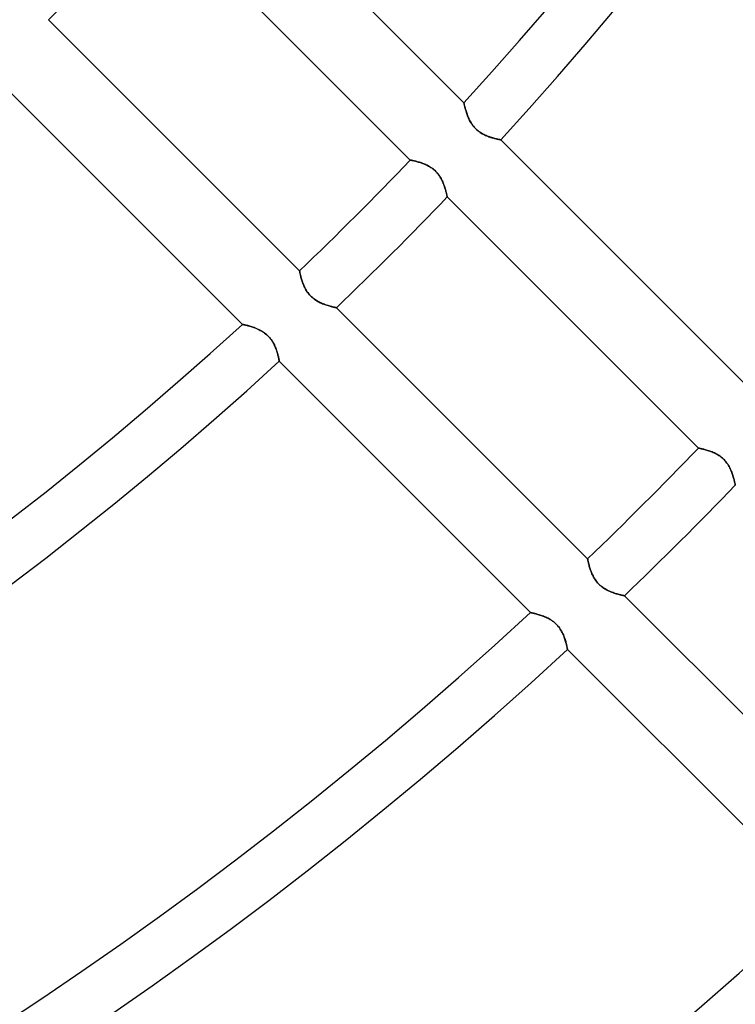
# Model space of a CAD drawing. Header units: millimetres. Extents: x -270 to 270, y -270 to 270.
# Tile 22 of 56: x 84 to 112, y -128 to -90. Entities that reach past the tile are written whole.
import ezdxf

# ---------------------------------------------------------------- set-up
doc = ezdxf.new("R2010")
doc.units = ezdxf.units.MM
doc.layers.add('MAIN-1', color=7, linetype='Continuous')
doc.layers.add('MAIN-2', color=7, linetype='Continuous')

msp = doc.modelspace()

# ---------------------------------------------------------------- linework, layer by layer
at = {"layer": 'MAIN-1'}
for p, q in [((101.496, -92.947), (91.797, -83.248)), ((89.738, -85.463), (99.429, -95.155)), ((95.155, -99.429), (85.463, -89.738)), ((83.248, -91.797), (92.947, -101.496)), ((101.496, -92.949), (101.496, -92.947)), ((101.497, -92.955), (101.496, -92.949)), ((101.499, -92.964), (101.497, -92.955)), ((101.502, -92.977), (101.499, -92.964)), ((101.506, -92.994), (101.502, -92.977)), ((101.511, -93.014), (101.506, -92.994)), ((101.516, -93.037), (101.511, -93.014)), ((101.522, -93.064), (101.516, -93.037)), ((101.529, -93.093), (101.522, -93.064)), ((101.537, -93.124), (101.529, -93.093)), ((101.546, -93.158), (101.537, -93.124)), ((101.556, -93.194), (101.546, -93.158)), ((101.567, -93.232), (101.556, -93.194)), ((101.579, -93.272), (101.567, -93.232)), ((101.592, -93.313), (101.579, -93.272)), ((101.606, -93.356), (101.592, -93.313)), ((101.622, -93.399), (101.606, -93.356)), ((101.638, -93.443), (101.622, -93.399)), ((101.656, -93.487), (101.638, -93.443)), ((101.675, -93.532), (101.656, -93.487)), ((101.696, -93.577), (101.675, -93.532)), ((101.718, -93.622), (101.696, -93.577)), ((101.742, -93.667), (101.718, -93.622)), ((101.768, -93.711), (101.742, -93.667)), ((101.796, -93.756), (101.768, -93.711)), ((101.826, -93.799), (101.796, -93.756)), ((101.858, -93.842), (101.826, -93.799)), ((101.892, -93.883), (101.858, -93.842)), ((101.928, -93.923), (101.892, -93.883)), ((101.966, -93.961), (101.928, -93.923)), ((102.005, -93.997), (101.966, -93.961)), ((102.046, -94.031), (102.005, -93.997)), ((102.089, -94.063), (102.046, -94.031)), ((102.132, -94.093), (102.089, -94.063)), ((102.176, -94.121), (102.132, -94.093)), ((102.221, -94.146), (102.176, -94.121)), ((102.265, -94.17), (102.221, -94.146)), ((102.31, -94.191), (102.265, -94.17)), ((102.354, -94.211), (102.31, -94.191)), ((102.398, -94.229), (102.354, -94.211)), ((102.442, -94.246), (102.398, -94.229)), ((102.485, -94.262), (102.442, -94.246)), ((102.528, -94.276), (102.485, -94.262)), ((102.569, -94.289), (102.528, -94.276)), ((102.609, -94.301), (102.569, -94.289)), ((102.648, -94.311), (102.609, -94.301)), ((102.685, -94.321), (102.648, -94.311)), ((102.72, -94.33), (102.685, -94.321)), ((102.753, -94.338), (102.72, -94.33)), ((102.783, -94.345), (102.753, -94.338)), ((102.811, -94.351), (102.783, -94.345)), ((102.836, -94.356), (102.811, -94.351)), ((102.859, -94.361), (102.836, -94.356)), ((102.878, -94.365), (102.859, -94.361)), ((102.893, -94.368), (102.878, -94.365)), ((102.906, -94.37), (102.893, -94.368)), ((102.915, -94.372), (102.906, -94.37)), ((102.92, -94.373), (102.915, -94.372)), ((102.922, -94.373), (102.92, -94.373)), ((112.619, -104.07), (102.922, -94.373)), ((99.429, -95.155), (99.431, -95.155)), ((99.431, -95.155), (99.436, -95.156)), ((99.436, -95.156), (99.445, -95.158)), ((99.445, -95.158), (99.458, -95.16)), ((99.458, -95.16), (99.474, -95.163)), ((99.474, -95.163), (99.494, -95.168)), ((99.494, -95.168), (99.516, -95.172)), ((99.516, -95.172), (99.542, -95.178)), ((99.542, -95.178), (99.57, -95.184)), ((99.57, -95.184), (99.601, -95.191)), ((99.601, -95.191), (99.634, -95.2)), ((99.634, -95.2), (99.67, -95.209)), ((99.67, -95.209), (99.707, -95.219)), ((99.707, -95.219), (99.746, -95.23)), ((99.746, -95.23), (99.787, -95.242)), ((99.787, -95.242), (99.828, -95.255)), ((99.828, -95.255), (99.871, -95.27)), ((99.871, -95.27), (99.914, -95.285)), ((99.914, -95.285), (99.957, -95.302)), ((99.957, -95.302), (100.002, -95.321)), ((100.002, -95.321), (100.046, -95.341)), ((100.046, -95.341), (100.091, -95.363)), ((100.091, -95.363), (100.135, -95.386)), ((100.135, -95.386), (100.18, -95.412)), ((100.18, -95.412), (100.224, -95.44)), ((100.224, -95.44), (100.268, -95.47)), ((100.268, -95.47), (100.31, -95.502)), ((100.31, -95.502), (100.351, -95.536)), ((100.351, -95.536), (100.391, -95.572)), ((100.391, -95.572), (100.428, -95.61)), ((100.428, -95.61), (100.464, -95.65)), ((100.464, -95.65), (100.498, -95.691)), ((100.498, -95.691), (100.53, -95.734)), ((100.53, -95.734), (100.56, -95.778)), ((100.56, -95.778), (100.588, -95.822)), ((100.588, -95.822), (100.614, -95.866)), ((100.614, -95.866), (100.637, -95.911)), ((100.637, -95.911), (100.659, -95.956)), ((100.659, -95.956), (100.68, -96.001)), ((100.68, -96.001), (100.699, -96.045)), ((100.699, -96.045), (100.716, -96.09)), ((100.716, -96.09), (100.733, -96.134)), ((100.733, -96.134), (100.748, -96.177)), ((100.748, -96.177), (100.761, -96.219)), ((100.761, -96.219), (100.774, -96.26)), ((100.774, -96.26), (100.786, -96.299)), ((100.786, -96.299), (100.796, -96.336)), ((100.796, -96.336), (100.806, -96.372)), ((100.806, -96.372), (100.814, -96.405)), ((100.814, -96.405), (100.822, -96.436)), ((100.822, -96.436), (100.829, -96.465)), ((100.829, -96.465), (100.835, -96.491)), ((100.835, -96.491), (100.84, -96.514)), ((100.84, -96.514), (100.844, -96.533)), ((100.844, -96.533), (100.848, -96.55)), ((100.848, -96.55), (100.851, -96.563)), ((100.851, -96.563), (100.853, -96.572)), ((100.853, -96.572), (100.854, -96.578)), ((100.854, -96.578), (100.854, -96.58)), ((100.854, -96.58), (110.545, -106.271)), ((95.155, -99.431), (95.155, -99.429)), ((95.156, -99.435), (95.155, -99.431)), ((95.157, -99.444), (95.156, -99.435)), ((95.16, -99.455), (95.157, -99.444)), ((95.162, -99.469), (95.16, -99.455)), ((95.166, -99.486), (95.162, -99.469)), ((95.17, -99.506), (95.166, -99.486)), ((95.175, -99.529), (95.17, -99.506)), ((95.18, -99.554), (95.175, -99.529)), ((95.187, -99.581), (95.18, -99.554)), ((95.194, -99.611), (95.187, -99.581)), ((95.202, -99.642), (95.194, -99.611)), ((95.21, -99.676), (95.202, -99.642)), ((95.22, -99.711), (95.21, -99.676)), ((95.23, -99.748), (95.22, -99.711)), ((95.242, -99.786), (95.23, -99.748)), ((95.254, -99.826), (95.242, -99.786)), ((95.268, -99.866), (95.254, -99.826)), ((95.283, -99.907), (95.268, -99.866)), ((95.298, -99.948), (95.283, -99.907)), ((95.316, -99.99), (95.298, -99.948)), ((95.334, -100.032), (95.316, -99.99)), ((95.354, -100.074), (95.334, -100.032)), ((95.376, -100.116), (95.354, -100.074)), ((95.399, -100.157), (95.376, -100.116)), ((95.424, -100.199), (95.399, -100.157)), ((95.451, -100.24), (95.424, -100.199)), ((95.479, -100.281), (95.451, -100.24)), ((95.51, -100.32), (95.479, -100.281)), ((95.543, -100.359), (95.51, -100.32)), ((95.577, -100.395), (95.543, -100.359)), ((95.612, -100.43), (95.577, -100.395)), ((95.649, -100.464), (95.612, -100.43)), ((95.688, -100.496), (95.649, -100.464)), ((95.728, -100.526), (95.688, -100.496)), ((95.769, -100.554), (95.728, -100.526)), ((95.81, -100.581), (95.769, -100.554)), ((95.852, -100.605), (95.81, -100.581)), ((95.894, -100.628), (95.852, -100.605)), ((95.936, -100.65), (95.894, -100.628)), ((95.978, -100.67), (95.936, -100.65)), ((96.019, -100.688), (95.978, -100.67)), ((96.06, -100.705), (96.019, -100.688)), ((96.101, -100.721), (96.06, -100.705)), ((96.142, -100.736), (96.101, -100.721)), ((96.182, -100.749), (96.142, -100.736)), ((96.221, -100.762), (96.182, -100.749)), ((96.259, -100.774), (96.221, -100.762)), ((96.295, -100.785), (96.259, -100.774)), ((96.331, -100.795), (96.295, -100.785)), ((96.364, -100.804), (96.331, -100.795)), ((96.396, -100.812), (96.364, -100.804)), ((96.426, -100.82), (96.396, -100.812)), ((96.454, -100.826), (96.426, -100.82)), ((96.479, -100.832), (96.454, -100.826)), ((96.502, -100.837), (96.479, -100.832)), ((96.522, -100.842), (96.502, -100.837)), ((96.539, -100.846), (96.522, -100.842)), ((96.554, -100.849), (96.539, -100.846)), ((96.565, -100.851), (96.554, -100.849)), ((96.573, -100.853), (96.565, -100.851)), ((96.578, -100.854), (96.573, -100.853)), ((96.58, -100.854), (96.578, -100.854)), ((106.271, -110.545), (96.58, -100.854)), ((92.947, -101.496), (92.949, -101.496)), ((92.949, -101.496), (92.953, -101.497)), ((92.953, -101.497), (92.962, -101.499)), ((92.962, -101.499), (92.973, -101.501)), ((92.973, -101.501), (92.988, -101.505)), ((92.988, -101.505), (93.005, -101.509)), ((93.005, -101.509), (93.026, -101.513)), ((93.026, -101.513), (93.049, -101.519)), ((93.049, -101.519), (93.074, -101.525)), ((93.074, -101.525), (93.102, -101.532)), ((93.102, -101.532), (93.132, -101.54)), ((93.132, -101.54), (93.164, -101.548)), ((93.164, -101.548), (93.199, -101.557)), ((93.199, -101.557), (93.234, -101.568)), ((93.234, -101.568), (93.271, -101.579)), ((93.271, -101.579), (93.31, -101.591)), ((93.31, -101.591), (93.349, -101.604)), ((93.349, -101.604), (93.389, -101.618)), ((93.389, -101.618), (93.43, -101.633)), ((93.43, -101.633), (93.471, -101.649)), ((93.471, -101.649), (93.513, -101.667)), ((93.513, -101.667), (93.555, -101.685)), ((93.555, -101.685), (93.597, -101.705)), ((93.597, -101.705), (93.639, -101.727)), ((93.639, -101.727), (93.682, -101.751)), ((93.682, -101.751), (93.724, -101.776)), ((93.724, -101.776), (93.766, -101.803)), ((93.766, -101.803), (93.807, -101.831)), ((93.807, -101.831), (93.847, -101.862)), ((93.847, -101.862), (93.886, -101.895)), ((93.886, -101.895), (93.923, -101.929)), ((93.923, -101.929), (93.959, -101.964)), ((93.959, -101.964), (93.994, -102.002)), ((93.994, -102.002), (94.026, -102.041)), ((94.026, -102.041), (94.057, -102.081)), ((94.057, -102.081), (94.086, -102.122)), ((94.086, -102.122), (94.113, -102.164)), ((94.113, -102.164), (94.138, -102.206)), ((94.138, -102.206), (94.161, -102.249)), ((94.161, -102.249), (94.183, -102.292)), ((94.183, -102.292), (94.202, -102.334)), ((94.202, -102.334), (94.22, -102.376)), ((94.22, -102.376), (94.237, -102.418)), ((94.237, -102.418), (94.253, -102.459)), ((94.253, -102.459), (94.267, -102.5)), ((94.267, -102.5), (94.28, -102.539)), ((94.28, -102.539), (94.291, -102.577)), ((94.291, -102.577), (94.302, -102.614)), ((94.302, -102.614), (94.312, -102.65)), ((94.312, -102.65), (94.321, -102.684)), ((94.321, -102.684), (94.329, -102.716)), ((94.329, -102.716), (94.336, -102.747)), ((94.336, -102.747), (94.343, -102.775)), ((94.343, -102.775), (94.349, -102.802)), ((94.349, -102.802), (94.354, -102.826)), ((94.354, -102.826), (94.359, -102.848)), ((94.359, -102.848), (94.362, -102.867)), ((94.362, -102.867), (94.366, -102.883)), ((94.366, -102.883), (94.368, -102.897)), ((94.368, -102.897), (94.37, -102.908)), ((94.37, -102.908), (94.372, -102.916)), ((94.372, -102.916), (94.373, -102.92)), ((94.373, -102.92), (94.373, -102.922)), ((94.373, -102.922), (104.07, -112.619)), ((110.545, -106.271), (110.547, -106.271)), ((110.547, -106.271), (110.552, -106.272)), ((110.552, -106.272), (110.562, -106.274)), ((110.562, -106.274), (110.574, -106.276)), ((110.574, -106.276), (110.59, -106.28)), ((110.59, -106.28), (110.61, -106.284)), ((110.61, -106.284), (110.632, -106.288)), ((110.632, -106.288), (110.658, -106.294)), ((110.658, -106.294), (110.686, -106.3)), ((110.686, -106.3), (110.717, -106.308)), ((110.717, -106.308), (110.75, -106.316)), ((110.75, -106.316), (110.786, -106.325)), ((110.786, -106.325), (110.823, -106.335)), ((110.823, -106.335), (110.862, -106.346)), ((110.862, -106.346), (110.903, -106.358)), ((110.903, -106.358), (110.944, -106.371)), ((110.944, -106.371), (110.987, -106.386)), ((110.987, -106.386), (111.03, -106.402)), ((111.03, -106.402), (111.074, -106.419)), ((111.074, -106.419), (111.118, -106.437)), ((111.118, -106.437), (111.162, -106.457)), ((111.162, -106.457), (111.207, -106.479)), ((111.207, -106.479), (111.252, -106.503)), ((111.252, -106.503), (111.296, -106.528)), ((111.296, -106.528), (111.34, -106.556)), ((111.34, -106.556), (111.384, -106.586)), ((111.384, -106.586), (111.426, -106.618)), ((111.426, -106.618), (111.467, -106.653)), ((111.467, -106.653), (111.507, -106.688)), ((111.507, -106.688), (111.544, -106.726)), ((111.544, -106.726), (111.58, -106.766)), ((111.58, -106.766), (111.614, -106.807)), ((111.614, -106.807), (111.647, -106.85)), ((111.647, -106.85), (111.676, -106.894)), ((111.676, -106.894), (111.704, -106.938)), ((111.704, -106.938), (111.73, -106.982)), ((111.73, -106.982), (111.754, -107.027)), ((111.754, -107.027), (111.776, -107.072)), ((111.776, -107.072), (111.796, -107.117)), ((111.796, -107.117), (111.815, -107.161)), ((111.815, -107.161), (111.833, -107.206)), ((111.833, -107.206), (111.849, -107.25)), ((111.849, -107.25), (111.864, -107.293)), ((111.864, -107.293), (111.878, -107.335)), ((111.878, -107.335), (111.89, -107.376)), ((111.89, -107.376), (111.902, -107.415)), ((111.902, -107.415), (111.912, -107.452)), ((111.912, -107.452), (111.922, -107.488)), ((111.922, -107.488), (111.93, -107.521)), ((111.93, -107.521), (111.938, -107.552)), ((111.938, -107.552), (111.945, -107.581)), ((111.945, -107.581), (111.951, -107.607)), ((111.951, -107.607), (111.956, -107.63)), ((111.956, -107.63), (111.96, -107.649)), ((111.96, -107.649), (111.964, -107.666)), ((111.964, -107.666), (111.967, -107.679)), ((111.967, -107.679), (111.969, -107.688)), ((111.969, -107.688), (111.97, -107.694)), ((111.97, -107.694), (111.97, -107.696)), ((106.271, -110.547), (106.271, -110.545)), ((106.272, -110.552), (106.271, -110.547)), ((106.274, -110.562), (106.272, -110.552)), ((106.276, -110.574), (106.274, -110.562)), ((106.28, -110.59), (106.276, -110.574)), ((106.284, -110.61), (106.28, -110.59)), ((106.288, -110.632), (106.284, -110.61)), ((106.294, -110.658), (106.288, -110.632)), ((106.3, -110.686), (106.294, -110.658)), ((106.308, -110.717), (106.3, -110.686)), ((106.316, -110.75), (106.308, -110.717)), ((106.325, -110.786), (106.316, -110.75)), ((106.335, -110.823), (106.325, -110.786)), ((106.346, -110.862), (106.335, -110.823)), ((106.358, -110.903), (106.346, -110.862)), ((106.372, -110.945), (106.358, -110.903)), ((106.386, -110.988), (106.372, -110.945)), ((106.402, -111.032), (106.386, -110.988)), ((106.42, -111.076), (106.402, -111.032)), ((106.438, -111.121), (106.42, -111.076)), ((106.459, -111.165), (106.438, -111.121)), ((106.481, -111.21), (106.459, -111.165)), ((106.505, -111.255), (106.481, -111.21)), ((106.53, -111.3), (106.505, -111.255)), ((106.558, -111.344), (106.53, -111.3)), ((106.589, -111.387), (106.558, -111.344)), ((106.621, -111.43), (106.589, -111.387)), ((106.656, -111.471), (106.621, -111.43)), ((106.692, -111.51), (106.656, -111.471)), ((106.73, -111.548), (106.692, -111.51)), ((106.769, -111.583), (106.73, -111.548)), ((106.811, -111.617), (106.769, -111.583)), ((106.854, -111.649), (106.811, -111.617)), ((106.897, -111.679), (106.854, -111.649)), ((106.942, -111.706), (106.897, -111.679)), ((106.986, -111.732), (106.942, -111.706)), ((107.031, -111.756), (106.986, -111.732)), ((107.076, -111.778), (107.031, -111.756)), ((107.12, -111.798), (107.076, -111.778)), ((107.164, -111.816), (107.12, -111.798)), ((107.208, -111.834), (107.164, -111.816)), ((107.252, -111.85), (107.208, -111.834)), ((107.294, -111.864), (107.252, -111.85)), ((107.336, -111.878), (107.294, -111.864)), ((107.377, -111.891), (107.336, -111.878)), ((107.416, -111.902), (107.377, -111.891)), ((107.453, -111.913), (107.416, -111.902)), ((107.489, -111.922), (107.453, -111.913)), ((107.522, -111.931), (107.489, -111.922)), ((107.553, -111.938), (107.522, -111.931)), ((107.582, -111.945), (107.553, -111.938)), ((107.607, -111.951), (107.582, -111.945)), ((107.63, -111.956), (107.607, -111.951)), ((107.65, -111.96), (107.63, -111.956)), ((107.666, -111.964), (107.65, -111.96)), ((107.679, -111.967), (107.666, -111.964)), ((107.688, -111.969), (107.679, -111.967)), ((107.694, -111.97), (107.688, -111.969)), ((107.696, -111.97), (107.694, -111.97)), ((117.386, -121.661), (107.696, -111.97)), ((104.07, -112.619), (104.072, -112.619)), ((104.072, -112.619), (104.078, -112.621)), ((104.078, -112.621), (104.087, -112.623)), ((104.087, -112.623), (104.1, -112.625)), ((104.1, -112.625), (104.116, -112.629)), ((104.116, -112.629), (104.136, -112.634)), ((104.136, -112.634), (104.159, -112.639)), ((104.159, -112.639), (104.185, -112.645)), ((104.185, -112.645), (104.214, -112.652)), ((104.214, -112.652), (104.245, -112.66)), ((104.245, -112.66), (104.279, -112.669)), ((104.279, -112.669), (104.315, -112.679)), ((104.315, -112.679), (104.353, -112.689)), ((104.353, -112.689), (104.392, -112.701)), ((104.392, -112.701), (104.433, -112.714)), ((104.433, -112.714), (104.475, -112.728)), ((104.475, -112.728), (104.518, -112.743)), ((104.518, -112.743), (104.562, -112.759)), ((104.562, -112.759), (104.606, -112.777)), ((104.606, -112.777), (104.651, -112.796)), ((104.651, -112.796), (104.695, -112.816)), ((104.695, -112.816), (104.741, -112.839)), ((104.741, -112.839), (104.786, -112.863)), ((104.786, -112.863), (104.831, -112.889)), ((104.831, -112.889), (104.876, -112.917)), ((104.876, -112.917), (104.92, -112.947)), ((104.92, -112.947), (104.963, -112.98)), ((104.963, -112.98), (105.005, -113.014)), ((105.005, -113.014), (105.045, -113.05)), ((105.045, -113.05), (105.083, -113.088)), ((105.083, -113.088), (105.12, -113.128)), ((105.12, -113.128), (105.154, -113.17)), ((105.154, -113.17), (105.187, -113.214)), ((105.187, -113.214), (105.217, -113.258)), ((105.217, -113.258), (105.245, -113.303)), ((105.245, -113.303), (105.271, -113.348)), ((105.271, -113.348), (105.295, -113.393)), ((105.295, -113.393), (105.317, -113.439)), ((105.317, -113.439), (105.337, -113.484)), ((105.337, -113.484), (105.355, -113.529)), ((105.355, -113.529), (105.372, -113.573)), ((105.372, -113.573), (105.387, -113.616)), ((105.387, -113.616), (105.401, -113.659)), ((105.401, -113.659), (105.414, -113.7)), ((105.414, -113.7), (105.425, -113.739)), ((105.425, -113.739), (105.436, -113.777)), ((105.436, -113.777), (105.445, -113.813)), ((105.445, -113.813), (105.454, -113.847)), ((105.454, -113.847), (105.461, -113.879)), ((105.461, -113.879), (105.468, -113.909)), ((105.468, -113.909), (105.474, -113.936)), ((105.474, -113.936), (105.479, -113.961)), ((105.479, -113.961), (105.484, -113.982)), ((105.484, -113.982), (105.488, -114.001)), ((105.488, -114.001), (105.491, -114.017)), ((105.491, -114.017), (105.493, -114.029)), ((105.493, -114.029), (105.495, -114.038)), ((105.495, -114.038), (105.496, -114.043)), ((105.496, -114.043), (105.496, -114.045)), ((105.496, -114.045), (115.192, -123.74))]:
    msp.add_line(p, q, dxfattribs=at)
for radius, start, end in [(137.625, 317.51747, 0), (139.639, 317.48109, 0), (123.922, 313.60239, 316.39763), (137.625, 313.74156, 316.25845), (139.639, 313.75973, 316.24029), (137.625, 227.51749, 312.48255), (139.639, 227.48111, 312.51887), (153.341, 313.87059, 316.12942), (155.357, 313.88521, 316.11476), (153.341, 227.25932, 312.74072), (155.357, 227.22998, 312.77006), (169.059, 227.04915, 312.95083), (171.073, 227.02503, 312.975)]:
    msp.add_arc((0, 0), radius, start, end, dxfattribs=at)
msp.add_ellipse((183.83, 75.374), major_axis=(-123.176, 169.538), ratio=0.809017, start_param=1.999245, end_param=2.067335, dxfattribs=at)
at = {"layer": 'MAIN-2'}
for p, q in [((101.496, -92.947), (101.496, -92.949)), ((101.496, -92.949), (101.497, -92.953)), ((101.497, -92.953), (101.499, -92.962)), ((101.499, -92.962), (101.501, -92.973)), ((101.501, -92.973), (101.505, -92.988)), ((101.505, -92.988), (101.509, -93.005)), ((101.509, -93.005), (101.513, -93.026)), ((101.513, -93.026), (101.519, -93.049)), ((101.519, -93.049), (101.525, -93.074)), ((101.525, -93.074), (101.532, -93.102)), ((101.532, -93.102), (101.54, -93.132)), ((101.54, -93.132), (101.548, -93.164)), ((101.548, -93.164), (101.557, -93.199)), ((101.557, -93.199), (101.568, -93.234)), ((101.568, -93.234), (101.579, -93.271)), ((101.579, -93.271), (101.591, -93.31)), ((101.591, -93.31), (101.604, -93.349)), ((101.604, -93.349), (101.618, -93.389)), ((101.618, -93.389), (101.633, -93.43)), ((101.633, -93.43), (101.649, -93.471)), ((101.649, -93.471), (101.667, -93.513)), ((101.667, -93.513), (101.685, -93.555)), ((101.685, -93.555), (101.705, -93.597)), ((101.705, -93.597), (101.727, -93.639)), ((101.727, -93.639), (101.751, -93.682)), ((101.751, -93.682), (101.776, -93.724)), ((101.776, -93.724), (101.803, -93.766)), ((101.803, -93.766), (101.831, -93.807)), ((101.831, -93.807), (101.862, -93.847)), ((101.862, -93.847), (101.895, -93.886)), ((101.895, -93.886), (101.929, -93.923)), ((101.929, -93.923), (101.964, -93.959)), ((101.964, -93.959), (102.002, -93.994)), ((102.002, -93.994), (102.041, -94.026)), ((102.041, -94.026), (102.081, -94.057)), ((102.081, -94.057), (102.122, -94.086)), ((102.122, -94.086), (102.164, -94.113)), ((102.164, -94.113), (102.206, -94.138)), ((102.206, -94.138), (102.249, -94.161)), ((102.249, -94.161), (102.292, -94.183)), ((102.292, -94.183), (102.334, -94.202)), ((102.334, -94.202), (102.376, -94.22)), ((102.376, -94.22), (102.418, -94.237)), ((102.418, -94.237), (102.459, -94.253)), ((102.459, -94.253), (102.5, -94.267)), ((102.5, -94.267), (102.539, -94.28)), ((102.539, -94.28), (102.577, -94.291)), ((102.577, -94.291), (102.614, -94.302)), ((102.614, -94.302), (102.65, -94.312)), ((102.65, -94.312), (102.684, -94.321)), ((102.684, -94.321), (102.716, -94.329)), ((102.716, -94.329), (102.747, -94.336)), ((102.747, -94.336), (102.775, -94.343)), ((102.775, -94.343), (102.802, -94.349)), ((102.802, -94.349), (102.826, -94.354)), ((102.826, -94.354), (102.848, -94.359)), ((102.848, -94.359), (102.867, -94.362)), ((102.867, -94.362), (102.883, -94.366)), ((102.883, -94.366), (102.897, -94.368)), ((102.897, -94.368), (102.908, -94.37)), ((102.908, -94.37), (102.916, -94.372)), ((102.916, -94.372), (102.92, -94.373)), ((102.92, -94.373), (102.922, -94.373)), ((99.431, -95.155), (99.429, -95.155)), ((99.435, -95.156), (99.431, -95.155)), ((99.444, -95.157), (99.435, -95.156)), ((99.455, -95.16), (99.444, -95.157)), ((99.469, -95.162), (99.455, -95.16)), ((99.486, -95.166), (99.469, -95.162)), ((99.506, -95.17), (99.486, -95.166)), ((99.529, -95.175), (99.506, -95.17)), ((99.554, -95.18), (99.529, -95.175)), ((99.581, -95.187), (99.554, -95.18)), ((99.611, -95.194), (99.581, -95.187)), ((99.642, -95.202), (99.611, -95.194)), ((99.676, -95.21), (99.642, -95.202)), ((99.711, -95.22), (99.676, -95.21)), ((99.748, -95.23), (99.711, -95.22)), ((99.786, -95.242), (99.748, -95.23)), ((99.826, -95.254), (99.786, -95.242)), ((99.866, -95.268), (99.826, -95.254)), ((99.907, -95.283), (99.866, -95.268)), ((99.948, -95.298), (99.907, -95.283)), ((99.99, -95.316), (99.948, -95.298)), ((100.032, -95.334), (99.99, -95.316)), ((100.074, -95.354), (100.032, -95.334)), ((100.116, -95.376), (100.074, -95.354)), ((100.157, -95.399), (100.116, -95.376)), ((100.199, -95.424), (100.157, -95.399)), ((100.24, -95.451), (100.199, -95.424)), ((100.281, -95.479), (100.24, -95.451)), ((100.32, -95.51), (100.281, -95.479)), ((100.359, -95.543), (100.32, -95.51)), ((100.395, -95.577), (100.359, -95.543)), ((100.43, -95.612), (100.395, -95.577)), ((100.464, -95.649), (100.43, -95.612)), ((100.496, -95.688), (100.464, -95.649)), ((100.526, -95.728), (100.496, -95.688)), ((100.554, -95.769), (100.526, -95.728)), ((100.581, -95.81), (100.554, -95.769)), ((100.605, -95.852), (100.581, -95.81)), ((100.628, -95.894), (100.605, -95.852)), ((100.65, -95.936), (100.628, -95.894)), ((100.67, -95.978), (100.65, -95.936)), ((100.688, -96.019), (100.67, -95.978)), ((100.705, -96.06), (100.688, -96.019)), ((100.721, -96.101), (100.705, -96.06)), ((100.736, -96.142), (100.721, -96.101)), ((100.749, -96.182), (100.736, -96.142)), ((100.762, -96.221), (100.749, -96.182)), ((100.774, -96.259), (100.762, -96.221)), ((100.785, -96.295), (100.774, -96.259)), ((100.795, -96.331), (100.785, -96.295)), ((100.804, -96.364), (100.795, -96.331)), ((100.812, -96.396), (100.804, -96.364)), ((100.82, -96.426), (100.812, -96.396)), ((100.826, -96.454), (100.82, -96.426)), ((100.832, -96.479), (100.826, -96.454)), ((100.837, -96.502), (100.832, -96.479)), ((100.842, -96.522), (100.837, -96.502)), ((100.846, -96.539), (100.842, -96.522)), ((100.849, -96.554), (100.846, -96.539)), ((100.851, -96.565), (100.849, -96.554)), ((100.853, -96.573), (100.851, -96.565)), ((100.854, -96.578), (100.853, -96.573)), ((100.854, -96.58), (100.854, -96.578)), ((95.155, -99.429), (95.155, -99.431)), ((95.155, -99.431), (95.156, -99.436)), ((95.156, -99.436), (95.158, -99.445)), ((95.158, -99.445), (95.16, -99.458)), ((95.16, -99.458), (95.163, -99.474)), ((95.163, -99.474), (95.168, -99.494)), ((95.168, -99.494), (95.172, -99.516)), ((95.172, -99.516), (95.178, -99.542)), ((95.178, -99.542), (95.184, -99.57)), ((95.184, -99.57), (95.191, -99.601)), ((95.191, -99.601), (95.2, -99.634)), ((95.2, -99.634), (95.209, -99.67)), ((95.209, -99.67), (95.219, -99.707)), ((95.219, -99.707), (95.23, -99.746)), ((95.23, -99.746), (95.242, -99.787)), ((95.242, -99.787), (95.255, -99.828)), ((95.255, -99.828), (95.27, -99.871)), ((95.27, -99.871), (95.285, -99.914)), ((95.285, -99.914), (95.302, -99.957)), ((95.302, -99.957), (95.321, -100.002)), ((95.321, -100.002), (95.341, -100.046)), ((95.341, -100.046), (95.363, -100.091)), ((95.363, -100.091), (95.386, -100.135)), ((95.386, -100.135), (95.412, -100.18)), ((95.412, -100.18), (95.44, -100.224)), ((95.44, -100.224), (95.47, -100.268)), ((95.47, -100.268), (95.502, -100.31)), ((95.502, -100.31), (95.536, -100.351)), ((95.536, -100.351), (95.572, -100.391)), ((95.572, -100.391), (95.61, -100.428)), ((95.61, -100.428), (95.65, -100.464)), ((95.65, -100.464), (95.691, -100.498)), ((95.691, -100.498), (95.734, -100.53)), ((95.734, -100.53), (95.778, -100.56)), ((95.778, -100.56), (95.822, -100.588)), ((95.822, -100.588), (95.866, -100.614)), ((95.866, -100.614), (95.911, -100.637)), ((95.911, -100.637), (95.956, -100.659)), ((95.956, -100.659), (96.001, -100.68)), ((96.001, -100.68), (96.045, -100.699)), ((96.045, -100.699), (96.09, -100.716)), ((96.09, -100.716), (96.134, -100.733)), ((96.134, -100.733), (96.177, -100.748)), ((96.177, -100.748), (96.219, -100.761)), ((96.219, -100.761), (96.26, -100.774)), ((96.26, -100.774), (96.299, -100.786)), ((96.299, -100.786), (96.336, -100.796)), ((96.336, -100.796), (96.372, -100.806)), ((96.372, -100.806), (96.405, -100.814)), ((96.405, -100.814), (96.436, -100.822)), ((96.436, -100.822), (96.465, -100.829)), ((96.465, -100.829), (96.491, -100.835)), ((96.491, -100.835), (96.514, -100.84)), ((96.514, -100.84), (96.533, -100.844)), ((96.533, -100.844), (96.55, -100.848)), ((96.55, -100.848), (96.563, -100.851)), ((96.563, -100.851), (96.572, -100.853)), ((96.572, -100.853), (96.578, -100.854)), ((96.578, -100.854), (96.58, -100.854)), ((92.949, -101.496), (92.947, -101.496)), ((92.955, -101.497), (92.949, -101.496)), ((92.964, -101.499), (92.955, -101.497)), ((92.977, -101.502), (92.964, -101.499)), ((92.994, -101.506), (92.977, -101.502)), ((93.014, -101.511), (92.994, -101.506)), ((93.037, -101.516), (93.014, -101.511)), ((93.064, -101.522), (93.037, -101.516)), ((93.093, -101.529), (93.064, -101.522)), ((93.124, -101.537), (93.093, -101.529)), ((93.158, -101.546), (93.124, -101.537)), ((93.194, -101.556), (93.158, -101.546)), ((93.232, -101.567), (93.194, -101.556)), ((93.272, -101.579), (93.232, -101.567)), ((93.313, -101.592), (93.272, -101.579)), ((93.356, -101.606), (93.313, -101.592)), ((93.399, -101.622), (93.356, -101.606)), ((93.443, -101.638), (93.399, -101.622)), ((93.487, -101.656), (93.443, -101.638)), ((93.532, -101.675), (93.487, -101.656)), ((93.577, -101.696), (93.532, -101.675)), ((93.622, -101.718), (93.577, -101.696)), ((93.667, -101.742), (93.622, -101.718)), ((93.711, -101.768), (93.667, -101.742)), ((93.756, -101.796), (93.711, -101.768)), ((93.799, -101.826), (93.756, -101.796)), ((93.842, -101.858), (93.799, -101.826)), ((93.883, -101.892), (93.842, -101.858)), ((93.923, -101.928), (93.883, -101.892)), ((93.961, -101.966), (93.923, -101.928)), ((93.997, -102.005), (93.961, -101.966)), ((94.031, -102.046), (93.997, -102.005)), ((94.063, -102.089), (94.031, -102.046)), ((94.093, -102.132), (94.063, -102.089)), ((94.121, -102.176), (94.093, -102.132)), ((94.146, -102.221), (94.121, -102.176)), ((94.17, -102.265), (94.146, -102.221)), ((94.191, -102.31), (94.17, -102.265)), ((94.211, -102.354), (94.191, -102.31)), ((94.229, -102.398), (94.211, -102.354)), ((94.246, -102.442), (94.229, -102.398)), ((94.262, -102.485), (94.246, -102.442)), ((94.276, -102.528), (94.262, -102.485)), ((94.289, -102.569), (94.276, -102.528)), ((94.301, -102.609), (94.289, -102.569)), ((94.311, -102.648), (94.301, -102.609)), ((94.321, -102.685), (94.311, -102.648)), ((94.33, -102.72), (94.321, -102.685)), ((94.338, -102.753), (94.33, -102.72)), ((94.345, -102.783), (94.338, -102.753)), ((94.351, -102.811), (94.345, -102.783)), ((94.356, -102.836), (94.351, -102.811)), ((94.361, -102.859), (94.356, -102.836)), ((94.365, -102.878), (94.361, -102.859)), ((94.368, -102.893), (94.365, -102.878)), ((94.37, -102.906), (94.368, -102.893)), ((94.372, -102.915), (94.37, -102.906)), ((94.373, -102.92), (94.372, -102.915)), ((94.373, -102.922), (94.373, -102.92)), ((110.547, -106.271), (110.545, -106.271)), ((110.552, -106.272), (110.547, -106.271)), ((110.562, -106.274), (110.552, -106.272)), ((110.574, -106.276), (110.562, -106.274)), ((110.59, -106.28), (110.574, -106.276)), ((110.61, -106.284), (110.59, -106.28)), ((110.632, -106.288), (110.61, -106.284)), ((110.658, -106.294), (110.632, -106.288)), ((110.686, -106.3), (110.658, -106.294)), ((110.717, -106.308), (110.686, -106.3)), ((110.75, -106.316), (110.717, -106.308)), ((110.786, -106.325), (110.75, -106.316)), ((110.823, -106.335), (110.786, -106.325)), ((110.862, -106.346), (110.823, -106.335)), ((110.903, -106.358), (110.862, -106.346)), ((110.945, -106.372), (110.903, -106.358)), ((110.988, -106.386), (110.945, -106.372)), ((111.032, -106.402), (110.988, -106.386)), ((111.076, -106.42), (111.032, -106.402)), ((111.121, -106.438), (111.076, -106.42)), ((111.165, -106.459), (111.121, -106.438)), ((111.21, -106.481), (111.165, -106.459)), ((111.255, -106.505), (111.21, -106.481)), ((111.3, -106.53), (111.255, -106.505)), ((111.344, -106.558), (111.3, -106.53)), ((111.387, -106.589), (111.344, -106.558)), ((111.43, -106.621), (111.387, -106.589)), ((111.471, -106.656), (111.43, -106.621)), ((111.51, -106.692), (111.471, -106.656)), ((111.548, -106.73), (111.51, -106.692)), ((111.583, -106.769), (111.548, -106.73)), ((111.617, -106.811), (111.583, -106.769)), ((111.649, -106.854), (111.617, -106.811)), ((111.679, -106.897), (111.649, -106.854)), ((111.706, -106.942), (111.679, -106.897)), ((111.732, -106.986), (111.706, -106.942)), ((111.756, -107.031), (111.732, -106.986)), ((111.778, -107.076), (111.756, -107.031)), ((111.798, -107.12), (111.778, -107.076)), ((111.816, -107.164), (111.798, -107.12)), ((111.834, -107.208), (111.816, -107.164)), ((111.85, -107.252), (111.834, -107.208)), ((111.864, -107.294), (111.85, -107.252)), ((111.878, -107.336), (111.864, -107.294)), ((111.891, -107.377), (111.878, -107.336)), ((111.902, -107.416), (111.891, -107.377)), ((111.913, -107.453), (111.902, -107.416)), ((111.922, -107.489), (111.913, -107.453)), ((111.931, -107.522), (111.922, -107.489)), ((111.938, -107.553), (111.931, -107.522)), ((111.945, -107.582), (111.938, -107.553)), ((111.951, -107.607), (111.945, -107.582)), ((111.956, -107.63), (111.951, -107.607)), ((111.96, -107.65), (111.956, -107.63)), ((111.964, -107.666), (111.96, -107.65)), ((111.967, -107.679), (111.964, -107.666)), ((111.969, -107.688), (111.967, -107.679)), ((111.97, -107.694), (111.969, -107.688)), ((111.97, -107.696), (111.97, -107.694)), ((106.271, -110.545), (106.271, -110.547)), ((106.271, -110.547), (106.272, -110.552)), ((106.272, -110.552), (106.274, -110.562)), ((106.274, -110.562), (106.276, -110.574)), ((106.276, -110.574), (106.28, -110.59)), ((106.28, -110.59), (106.284, -110.61)), ((106.284, -110.61), (106.288, -110.632)), ((106.288, -110.632), (106.294, -110.658)), ((106.294, -110.658), (106.3, -110.686)), ((106.3, -110.686), (106.308, -110.717)), ((106.308, -110.717), (106.316, -110.75)), ((106.316, -110.75), (106.325, -110.786)), ((106.325, -110.786), (106.335, -110.823)), ((106.335, -110.823), (106.346, -110.862)), ((106.346, -110.862), (106.358, -110.903)), ((106.358, -110.903), (106.371, -110.944)), ((106.371, -110.944), (106.386, -110.987)), ((106.386, -110.987), (106.402, -111.03)), ((106.402, -111.03), (106.419, -111.074)), ((106.419, -111.074), (106.437, -111.118)), ((106.437, -111.118), (106.457, -111.162)), ((106.457, -111.162), (106.479, -111.207)), ((106.479, -111.207), (106.503, -111.252)), ((106.503, -111.252), (106.528, -111.296)), ((106.528, -111.296), (106.556, -111.34)), ((106.556, -111.34), (106.586, -111.384)), ((106.586, -111.384), (106.618, -111.426)), ((106.618, -111.426), (106.653, -111.467)), ((106.653, -111.467), (106.688, -111.507)), ((106.688, -111.507), (106.726, -111.544)), ((106.726, -111.544), (106.766, -111.58)), ((106.766, -111.58), (106.807, -111.614)), ((106.807, -111.614), (106.85, -111.647)), ((106.85, -111.647), (106.894, -111.676)), ((106.894, -111.676), (106.938, -111.704)), ((106.938, -111.704), (106.982, -111.73)), ((106.982, -111.73), (107.027, -111.754)), ((107.027, -111.754), (107.072, -111.776)), ((107.072, -111.776), (107.117, -111.796)), ((107.117, -111.796), (107.161, -111.815)), ((107.161, -111.815), (107.206, -111.833)), ((107.206, -111.833), (107.25, -111.849)), ((107.25, -111.849), (107.293, -111.864)), ((107.293, -111.864), (107.335, -111.878)), ((107.335, -111.878), (107.376, -111.89)), ((107.376, -111.89), (107.415, -111.902)), ((107.415, -111.902), (107.452, -111.912)), ((107.452, -111.912), (107.488, -111.922)), ((107.488, -111.922), (107.521, -111.93)), ((107.521, -111.93), (107.552, -111.938)), ((107.552, -111.938), (107.581, -111.945)), ((107.581, -111.945), (107.607, -111.951)), ((107.607, -111.951), (107.63, -111.956)), ((107.63, -111.956), (107.649, -111.96)), ((107.649, -111.96), (107.666, -111.964)), ((107.666, -111.964), (107.679, -111.967)), ((107.679, -111.967), (107.688, -111.969)), ((107.688, -111.969), (107.694, -111.97)), ((107.694, -111.97), (107.696, -111.97)), ((104.072, -112.619), (104.07, -112.619)), ((104.078, -112.621), (104.072, -112.619)), ((104.087, -112.623), (104.078, -112.621)), ((104.1, -112.626), (104.087, -112.623)), ((104.117, -112.629), (104.1, -112.626)), ((104.137, -112.634), (104.117, -112.629)), ((104.16, -112.639), (104.137, -112.634)), ((104.187, -112.645), (104.16, -112.639)), ((104.216, -112.652), (104.187, -112.645)), ((104.247, -112.66), (104.216, -112.652)), ((104.281, -112.669), (104.247, -112.66)), ((104.317, -112.679), (104.281, -112.669)), ((104.355, -112.69), (104.317, -112.679)), ((104.395, -112.702), (104.355, -112.69)), ((104.436, -112.715), (104.395, -112.702)), ((104.478, -112.729), (104.436, -112.715)), ((104.522, -112.744), (104.478, -112.729)), ((104.566, -112.761), (104.522, -112.744)), ((104.61, -112.778), (104.566, -112.761)), ((104.655, -112.798), (104.61, -112.778)), ((104.7, -112.818), (104.655, -112.798)), ((104.745, -112.841), (104.7, -112.818)), ((104.79, -112.865), (104.745, -112.841)), ((104.834, -112.891), (104.79, -112.865)), ((104.879, -112.919), (104.834, -112.891)), ((104.922, -112.949), (104.879, -112.919)), ((104.965, -112.981), (104.922, -112.949)), ((105.006, -113.015), (104.965, -112.981)), ((105.046, -113.051), (105.006, -113.015)), ((105.083, -113.089), (105.046, -113.051)), ((105.119, -113.128), (105.083, -113.089)), ((105.153, -113.169), (105.119, -113.128)), ((105.186, -113.212), (105.153, -113.169)), ((105.215, -113.255), (105.186, -113.212)), ((105.243, -113.299), (105.215, -113.255)), ((105.269, -113.344), (105.243, -113.299)), ((105.292, -113.388), (105.269, -113.344)), ((105.314, -113.433), (105.292, -113.388)), ((105.334, -113.477), (105.314, -113.433)), ((105.352, -113.521), (105.334, -113.477)), ((105.369, -113.565), (105.352, -113.521)), ((105.384, -113.608), (105.369, -113.565)), ((105.398, -113.65), (105.384, -113.608)), ((105.411, -113.692), (105.398, -113.65)), ((105.423, -113.732), (105.411, -113.692)), ((105.434, -113.771), (105.423, -113.732)), ((105.444, -113.808), (105.434, -113.771)), ((105.453, -113.843), (105.444, -113.808)), ((105.461, -113.876), (105.453, -113.843)), ((105.468, -113.906), (105.461, -113.876)), ((105.474, -113.934), (105.468, -113.906)), ((105.479, -113.959), (105.474, -113.934)), ((105.484, -113.981), (105.479, -113.959)), ((105.487, -114.001), (105.484, -113.981)), ((105.491, -114.016), (105.487, -114.001)), ((105.493, -114.029), (105.491, -114.016)), ((105.495, -114.038), (105.493, -114.029)), ((105.496, -114.043), (105.495, -114.038)), ((105.496, -114.045), (105.496, -114.043))]:
    msp.add_line(p, q, dxfattribs=at)
for radius, start in [(213, 179.99998), (212, 179.99998), (202.5, 270.00002), (201.5, 270.00002)]:
    msp.add_arc((0, 0), radius, start, 0, dxfattribs=at)
msp.add_ellipse((183.354, 75.029), major_axis=(-123.176, 169.538), ratio=0.809017, start_param=1.73342, end_param=2.280953, dxfattribs=at)

doc.saveas('drawing.dxf')
